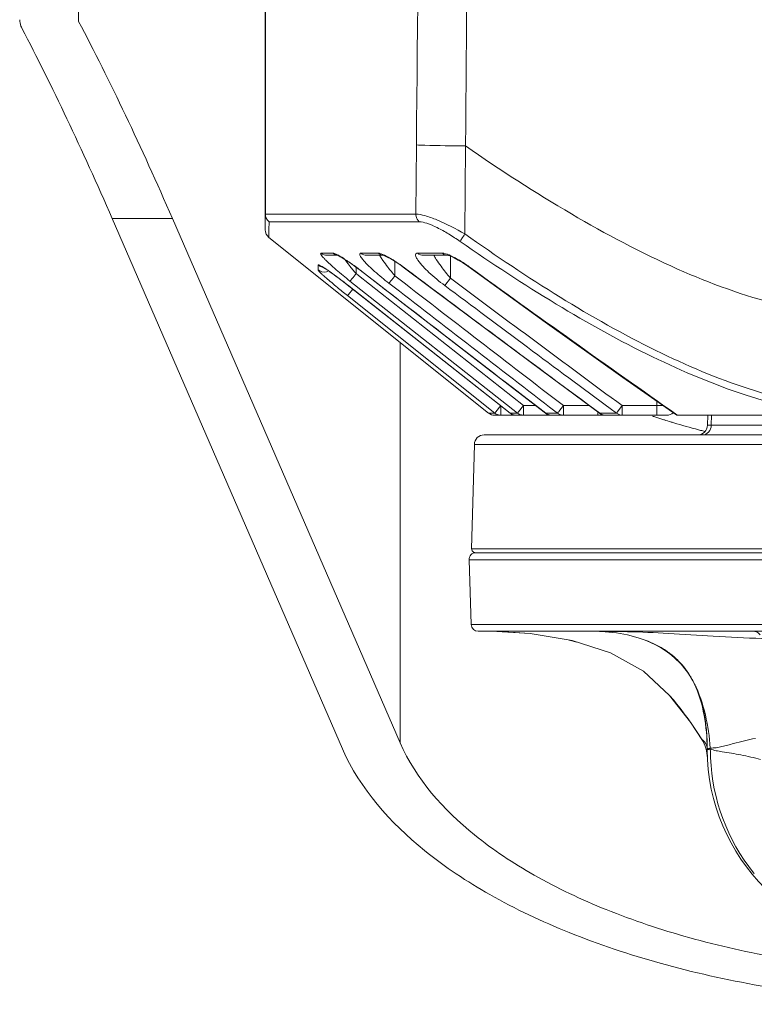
# Model space of a CAD drawing. Header units: millimetres. Extents: x 29035 to 30443, y 1864 to 2860.
# Tile 2 of 55: x 29307 to 29345, y 2124 to 2174. Entities that reach past the tile are written whole.
import ezdxf

# ---------------------------------------------------------------- set-up
doc = ezdxf.new("R2010")
doc.units = ezdxf.units.MM
doc.layers.add('\\M+5CFB8\\M+5CAB5\\M+5CFDF', color=7, linetype='Continuous', lineweight=13)

msp = doc.modelspace()

# ---------------------------------------------------------------- linework, layer by layer
at = {"layer": '\\M+5CFB8\\M+5CAB5\\M+5CFDF'}
for p, q in [((29310.344, 2173.549), (29310.344, 2244)), ((29319.85, 2163.741), (29319.85, 2219.825)), ((29319.844, 2162.941), (29319.844, 2209.215)), ((29327.509, 2163.741), (29327.54, 2167.26)), ((29330.011, 2162.729), (29330.045, 2167.208)), ((29315.122, 2163.511), (29312.052, 2163.511)), ((29312.052, 2163.511), (29323.78, 2136.509)), ((29326.712, 2136.827), (29315.122, 2163.511)), ((29319.844, 2163.741), (29327.509, 2163.741)), ((29320.034, 2162.932), (29320.036, 2163.351)), ((29327.678, 2163.351), (29320.036, 2163.351)), ((29331.208, 2153.61), (29320.029, 2162.553)), ((29320.032, 2162.551), (29320.034, 2162.932)), ((29323.284, 2161.751), (29322.694, 2161.751)), ((29323.527, 2161.641), (29323, 2161.641)), ((29323.329, 2161.744), (29323.284, 2161.751)), ((29323.504, 2161.651), (29323.555, 2161.629)), ((29325.591, 2161.751), (29324.717, 2161.751)), ((29325.848, 2161.641), (29325.016, 2161.641)), ((29325.653, 2161.743), (29325.591, 2161.751)), ((29325.658, 2161.641), (29325.832, 2161.381)), ((29325.848, 2161.644), (29325.851, 2161.643)), ((29325.887, 2161.641), (29325.887, 2161.641)), ((29326.056, 2161.555), (29326.238, 2161.455)), ((29328.863, 2161.751), (29327.607, 2161.751)), ((29329.147, 2161.641), (29327.896, 2161.641)), ((29328.935, 2161.744), (29328.863, 2161.751)), ((29329.28, 2161.596), (29329.272, 2160.486)), ((29329.286, 2161.594), (29329.459, 2161.515)), ((29322.535, 2161.148), (29322.534, 2160.973)), ((29322.712, 2161.074), (29322.749, 2161.055)), ((29322.978, 2161.345), (29323.251, 2161.09)), ((29324.467, 2160.827), (29324.468, 2161.036)), ((29326.449, 2161.326), (29326.447, 2160.935)), ((29330.22, 2161.04), (29330.231, 2161.055)), ((29322.534, 2160.973), (29322.534, 2160.897)), ((29322.616, 2160.844), (29322.534, 2160.897)), ((29324.467, 2160.711), (29324.467, 2160.827)), ((29324.467, 2160.711), (29324.584, 2160.618)), ((29324.584, 2160.618), (29332.99, 2153.992)), ((29324.747, 2160.826), (29324.75, 2160.831)), ((29326.447, 2160.935), (29326.445, 2160.599)), ((29327.014, 2160.932), (29327.019, 2160.942)), ((29329.272, 2160.486), (29328.981, 2160.105)), ((29324.035, 2160.129), (29324.036, 2160.131)), ((29332.311, 2153.61), (29324.036, 2160.131)), ((29324.159, 2160.329), (29332.684, 2153.61)), ((29324.081, 2159.646), (29324.033, 2159.59)), ((29324.033, 2159.59), (29331.527, 2153.61)), ((29324.299, 2159.914), (29324.081, 2159.646)), ((29326.712, 2157.207), (29326.712, 2136.827)), ((29331.838, 2153.992), (29331.576, 2153.667)), ((29331.838, 2153.501), (29331.838, 2153.992)), ((29332.99, 2153.992), (29332.738, 2153.675)), ((29332.99, 2153.501), (29332.99, 2153.992)), ((29332.99, 2153.992), (29333.614, 2153.992)), ((29335.022, 2153.992), (29334.782, 2153.682)), ((29335.022, 2153.501), (29335.022, 2153.992)), ((29335.022, 2153.992), (29336.332, 2153.992)), ((29338.01, 2153.992), (29337.775, 2153.677)), ((29338.009, 2153.992), (29339.783, 2153.992)), ((29338.01, 2153.501), (29338.01, 2153.992)), ((29339.783, 2153.992), (29339.785, 2154.209)), ((29339.783, 2153.992), (29339.783, 2153.501)), ((29331.208, 2153.61), (29331.527, 2153.61)), ((29331.52, 2153.501), (29337.094, 2153.501)), ((29331.576, 2153.667), (29331.527, 2153.61)), ((29332.311, 2153.61), (29332.307, 2153.61)), ((29332.684, 2153.61), (29332.311, 2153.61)), ((29332.738, 2153.675), (29332.684, 2153.61)), ((29334.123, 2153.61), (29334.115, 2153.607)), ((29334.724, 2153.61), (29334.123, 2153.61)), ((29334.588, 2153.715), (29334.724, 2153.61)), ((29334.76, 2153.655), (29334.724, 2153.61)), ((29334.961, 2153.505), (29335.014, 2153.501)), ((29335.014, 2153.501), (29335.022, 2153.501)), ((29336.778, 2153.662), (29336.778, 2153.501)), ((29336.871, 2153.61), (29336.858, 2153.603)), ((29337.723, 2153.61), (29336.87, 2153.61)), ((29337.161, 2153.501), (29340.283, 2153.501)), ((29337.411, 2153.84), (29337.723, 2153.61)), ((29337.775, 2153.677), (29337.724, 2153.61)), ((29340.789, 2153.501), (29371.344, 2153.501)), ((29340.829, 2153.501), (29340.802, 2153.52)), ((29342.367, 2153.501), (29342.356, 2152.99)), ((29342.553, 2152.99), (29342.565, 2153.501)), ((29340.128, 2153.271), (29340.168, 2153.259)), ((29342.356, 2152.99), (29342.553, 2152.99)), ((29342.553, 2152.99), (29349.225, 2152.99)), ((29330.989, 2152.501), (29486.7, 2152.501)), ((29330.489, 2152.014), (29330.35, 2146.706)), ((29330.489, 2152.014), (29373.092, 2152.014)), ((29373.059, 2146.706), (29330.35, 2146.706)), ((29330.55, 2146.501), (29487.14, 2146.501)), ((29332.107, 2146.501), (29443.922, 2146.501)), ((29330.333, 2142.839), (29330.217, 2146.139)), ((29330.217, 2146.139), (29372.852, 2146.139)), ((29372.879, 2142.839), (29330.333, 2142.839)), ((29330.682, 2142.501), (29376.721, 2142.501)), ((29331.344, 2142.501), (29331.932, 2142.47)), ((29331.344, 2142.501), (29331.932, 2142.47)), ((29331.932, 2142.47), (29332.57, 2142.435)), ((29331.932, 2142.47), (29332.57, 2142.435)), ((29332.57, 2142.435), (29333.065, 2142.409)), ((29332.57, 2142.435), (29333.065, 2142.409)), ((29336.429, 2142.501), (29336.575, 2142.5)), ((29336.575, 2142.5), (29337.152, 2142.475)), ((29335.309, 2142.056), (29335.702, 2141.955)), ((29335.309, 2142.056), (29335.702, 2141.955)), ((29340.164, 2141.569), (29340.213, 2141.536)), ((29341.4, 2137.992), (29341.626, 2137.669)), ((29341.4, 2137.992), (29341.626, 2137.669)), ((29341.626, 2137.669), (29341.863, 2137.319)), ((29341.626, 2137.669), (29341.863, 2137.319)), ((29341.863, 2137.319), (29342.049, 2137.027)), ((29341.863, 2137.319), (29342.049, 2137.027)), ((29342.049, 2137.027), (29342.083, 2136.971)), ((29342.049, 2137.027), (29342.083, 2136.971)), ((29342.383, 2136.536), (29342.499, 2136.549)), ((29342.502, 2136.493), (29342.498, 2136.551))]:
    msp.add_line(p, q, dxfattribs=at)
for points in [[(29323.555, 2161.629), (29323.666, 2161.571), (29323.819, 2161.481)], [(29323.819, 2161.481), (29324.003, 2161.363), (29324.211, 2161.222), (29324.437, 2161.06), (29324.676, 2160.88)], [(29325.851, 2161.643), (29325.92, 2161.619), (29326.056, 2161.555)], [(29329.141, 2161.641), (29329.17, 2161.634), (29329.286, 2161.594)], [(29329.459, 2161.515), (29329.671, 2161.4), (29329.907, 2161.255), (29330.157, 2161.086)], [(29322.749, 2161.055), (29322.82, 2161.013), (29322.915, 2160.952), (29323.027, 2160.878), (29323.154, 2160.79)], [(29326.238, 2161.455), (29326.452, 2161.324), (29326.688, 2161.167), (29326.937, 2160.99)], [(29326.937, 2160.99), (29330.411, 2158.389), (29333.926, 2155.772), (29336.864, 2153.599)], [(29330.157, 2161.086), (29334.102, 2158.245), (29338.055, 2155.429), (29340.789, 2153.501)], [(29323.154, 2160.79), (29323.293, 2160.691), (29323.442, 2160.582), (29323.6, 2160.464), (29323.765, 2160.339), (29323.935, 2160.207)], [(29324.676, 2160.88), (29327.973, 2158.334), (29331.325, 2155.751), (29334.119, 2153.604)], [(29323.935, 2160.207), (29326.858, 2157.902), (29329.842, 2155.55), (29332.31, 2153.608)], [(29331.344, 2142.501), (29333.33, 2142.395), (29335.475, 2142.027), (29337.424, 2141.401), (29339.102, 2140.466), (29340.428, 2139.23), (29341.488, 2137.879), (29342.068, 2136.998)], [(29337.152, 2142.475), (29337.718, 2142.415), (29338.281, 2142.315), (29338.832, 2142.172), (29339.332, 2141.994), (29339.736, 2141.812), (29340.002, 2141.668), (29340.151, 2141.577), (29340.164, 2141.569)]]:
    msp.add_lwpolyline(points, dxfattribs=at)
for centre, radius, start, end in [((29320.344, 2162.941), 0.5, 180, 231.3402), ((29323.587, 2162.107), 0.466, 259.7565, 269.7429), ((29325.886, 2162.082), 0.441, 263.0751, 270.0144), ((29331.356, 2163.219), 3.322, 208.3401, 210.143), ((29326.492, 2164.949), 5.034, 224.1182, 225.7204), ((29334.585, 2169.411), 13.342, 216.7081, 218.3382), ((29337.181, 2171.452), 16.644, 218.3084, 220.194), ((29333.22, 2166.581), 9.035, 215.1457, 217.8909), ((29334.68, 2167.701), 10.875, 217.8218, 220.7773), ((29335.132, 2165.704), 7.846, 216.0956, 221.6812), ((29866.773, 2902.583), 915.282, 234.111919, 234.924564), ((31046.499, 4386.114), 2813.593, 232.270121, 232.511053), ((31024.658, 4356.552), 2775.993, 232.283886, 232.507344), ((30209.522, 3336.437), 1469.898, 233.102607, 233.581262), ((30182.739, 3299.669), 1423.427, 233.159732, 233.597949), ((29350.466, 2192.76), 42.414, 230.5526, 230.9873), ((31014.776, 4344.334), 2760.769, 232.290888, 232.512059), ((30183.592, 3301.394), 1425.798, 233.173687, 233.595754), ((29352.763, 2195.591), 46.059, 230.9841, 231.4093), ((29340.206, 2262.472), 108.481, 269.77672, 269.9425), ((29331.52, 2154.001), 0.5, 231.3402, 270), ((29331.838, 2153.999), 0.498, 257.0598, 269.9734), ((29332.62, 2154.003), 0.503, 231.4167, 241.6529), ((29332.622, 2153.994), 0.494, 230.9557, 243.9553), ((29332.619, 2154.002), 0.501, 241.6942, 255.6964), ((29332.619, 2154.003), 0.502, 255.743, 269.9647), ((29332.991, 2153.984), 0.484, 256.8848, 269.97), ((29334.43, 2153.98), 0.481, 230.2658, 243.4109), ((29334.425, 2153.971), 0.47, 243.4578, 255.838), ((29334.424, 2153.967), 0.466, 255.8881, 269.9632), ((29328.764, 2158.432), 7.666, 321.4579, 321.7113), ((29337.161, 2153.935), 0.434, 255.2684, 269.9505), ((29352.372, 2192.469), 41.065, 251.8057, 252.0661), ((29340.283, 2154.001), 0.5, 270, 310.8857), ((29352.559, 2193.049), 41.674, 252.0668, 252.6453), ((29352.801, 2193.823), 42.485, 252.7008, 253.1346), ((29352.938, 2194.273), 42.956, 253.1342, 253.3581), ((29353.327, 2195.595), 44.334, 253.3659, 255.0617), ((29341.856, 2153.001), 0.5, 269.9955, 358.6999), ((29330.989, 2152.001), 0.5, 90, 178.5), ((29353.722, 2197.052), 45.843, 255.0541, 255.3372), ((29353.803, 2197.363), 46.165, 255.3371, 255.4616), ((29330.567, 2146.151), 0.35, 90, 182), ((29330.55, 2146.701), 0.2, 178.5, 270), ((29330.682, 2142.851), 0.35, 182, 270), ((29336.427, 2130.844), 11.657, 89.8135, 90.0002), ((29336.427, 2130.844), 11.657, 89.8135, 90.0002), ((29337.467, 2137.761), 4.702, 26.5182, 33.5032), ((29337.467, 2137.761), 4.702, 26.5182, 33.5032), ((29340.357, 2135.962), 2, 2.5724, 31.1824), ((29340.342, 2136.479), 2.003, 0.1373, 1.1048), ((29352.344, 2136.501), 10, 180.0981, 270), ((29352.631, 2136.502), 10.129, 180.0479, 182.4886), ((29352.59, 2136.492), 10.088, 182.443, 218.5187), ((29352.469, 2136.407), 9.941, 218.5733, 218.9736)]:
    msp.add_arc(centre, radius, start, end, dxfattribs=at)
for centre, end_param in [((29315.122, 1974.251), -0.443663), ((29312.052, 1974.251), -0.447555)]:
    msp.add_ellipse(centre, major_axis=(-24.584, 218.491), ratio=0.185806, start_param=-0.544502, end_param=end_param, dxfattribs=at)
for points in [[(29327.54, 2167.26), (29327.766, 2192.674), (29327.998, 2218.087), (29328.238, 2243.501)], [(29330.045, 2167.208), (29330.221, 2190.417), (29330.401, 2213.626), (29330.586, 2236.835)], [(29319.844, 2163.741), (29319.844, 2163.596), (29319.921, 2163.44), (29320.036, 2163.351)], [(29320.036, 2163.351), (29319.924, 2163.441), (29319.85, 2163.597), (29319.85, 2163.741)], [(29323, 2161.641), (29322.892, 2161.641), (29322.778, 2161.682), (29322.694, 2161.751)], [(29323.505, 2161.649), (29323.425, 2161.663), (29323.346, 2161.699), (29323.284, 2161.751)], [(29325.016, 2161.641), (29324.91, 2161.641), (29324.798, 2161.683), (29324.717, 2161.751)], [(29325.833, 2161.644), (29325.746, 2161.655), (29325.658, 2161.694), (29325.591, 2161.751)], [(29327.896, 2161.641), (29327.793, 2161.641), (29327.685, 2161.683), (29327.607, 2161.751)], [(29329.147, 2161.641), (29329.046, 2161.641), (29328.939, 2161.684), (29328.863, 2161.751)], [(29322.709, 2161.06), (29322.646, 2161.078), (29322.586, 2161.108), (29322.535, 2161.148)], [(29330.231, 2161.055), (29330.068, 2161.172), (29329.902, 2161.284), (29329.73, 2161.388)], [(29323.073, 2160.844), (29322.937, 2160.775), (29322.752, 2160.775), (29322.616, 2160.844)], [(29331.527, 2153.61), (29331.585, 2153.564), (29331.655, 2153.53), (29331.727, 2153.514)], [(29332.619, 2153.501), (29332.546, 2153.501), (29332.471, 2153.518), (29332.405, 2153.55)], [(29332.684, 2153.61), (29332.741, 2153.564), (29332.81, 2153.53), (29332.881, 2153.513)], [(29334.424, 2153.501), (29334.315, 2153.501), (29334.201, 2153.54), (29334.115, 2153.608)], [(29334.724, 2153.61), (29334.792, 2153.554), (29334.879, 2153.515), (29334.967, 2153.504)], [(29337.16, 2153.501), (29337.054, 2153.501), (29336.943, 2153.538), (29336.858, 2153.603)], [(29337.051, 2153.515), (29336.985, 2153.532), (29336.922, 2153.566), (29336.871, 2153.61)], [(29337.724, 2153.61), (29337.801, 2153.543), (29337.908, 2153.501), (29338.01, 2153.501)], [(29339.185, 2142.051), (29339.493, 2141.931), (29339.792, 2141.782), (29340.072, 2141.606)]]:
    msp.add_open_spline(points, degree=3, dxfattribs=at)
for points, knots in [([(29307.458, 2173.199), (29307.44, 2173.234), (29307.376, 2173.372), (29307.344, 2173.525), (29307.344, 2173.637)], [0, 0, 0, 0, 0.262907, 1, 1, 1, 1]), ([(29327.54, 2167.26), (29327.684, 2167.254), (29328.518, 2167.226), (29329.354, 2167.215), (29330.045, 2167.208)], [0, 0, 0, 0, 0.172138, 1, 1, 1, 1]), ([(29350.622, 2158.5), (29349.062, 2158.517), (29345.684, 2159.034), (29340.588, 2160.91), (29335.297, 2163.727), (29331.797, 2165.988), (29330.045, 2167.208)], [0, 0, 0, 0, 0.206862, 0.448084, 0.716972, 1, 1, 1, 1]), ([(29330.011, 2162.729), (29329.55, 2162.996), (29328.881, 2163.346), (29328.032, 2163.657), (29327.664, 2163.74), (29327.509, 2163.741)], [0, 0, 0, 0, 0.588902, 0.828592, 1, 1, 1, 1]), ([(29327.509, 2163.741), (29327.509, 2163.704), (29327.523, 2163.56), (29327.598, 2163.422), (29327.678, 2163.351)], [0, 0, 0, 0, 0.257904, 1, 1, 1, 1]), ([(29327.678, 2163.351), (29327.812, 2163.351), (29328.131, 2163.265), (29328.628, 2163.046), (29329.195, 2162.728), (29329.58, 2162.476), (29329.775, 2162.341)], [0, 0, 0, 0, 0.171245, 0.41245, 0.696615, 1, 1, 1, 1]), ([(29330.011, 2162.729), (29329.957, 2162.651), (29329.874, 2162.525), (29329.791, 2162.398), (29329.766, 2162.347)], [0, 0, 0, 0, 0.62541, 1, 1, 1, 1]), ([(29330.011, 2162.729), (29331.594, 2161.609), (29334.752, 2159.49), (29339.552, 2156.771), (29344.229, 2154.781), (29347.372, 2154.028), (29348.861, 2153.854)], [0, 0, 0, 0, 0.276677, 0.542385, 0.786114, 1, 1, 1, 1]), ([(29329.775, 2162.341), (29331.37, 2161.234), (29334.554, 2159.141), (29339.385, 2156.451), (29344.086, 2154.465), (29347.241, 2153.691), (29348.739, 2153.501)], [0, 0, 0, 0, 0.276121, 0.541392, 0.78523, 1, 1, 1, 1]), ([(29322.694, 2161.751), (29322.686, 2161.751), (29322.671, 2161.749), (29322.662, 2161.725), (29322.673, 2161.698), (29322.703, 2161.642), (29322.774, 2161.556), (29322.839, 2161.485), (29322.878, 2161.444)], [0, 0, 0, 0, 0.055099, 0.09999, 0.168498, 0.271134, 0.577209, 1, 1, 1, 1]), ([(29323.562, 2161.642), (29323.539, 2161.654), (29323.463, 2161.693), (29323.386, 2161.729), (29323.329, 2161.744)], [0, 0, 0, 0, 0.308366, 1, 1, 1, 1]), ([(29324.032, 2161.352), (29323.99, 2161.38), (29323.836, 2161.482), (29323.679, 2161.578), (29323.562, 2161.642)], [0, 0, 0, 0, 0.277014, 1, 1, 1, 1]), ([(29324.717, 2161.751), (29324.695, 2161.751), (29324.636, 2161.728), (29324.673, 2161.619), (29324.742, 2161.513), (29324.812, 2161.425), (29324.854, 2161.377)], [0, 0, 0, 0, 0.138108, 0.303872, 0.595096, 1, 1, 1, 1]), ([(29326.461, 2161.333), (29326.312, 2161.429), (29326.052, 2161.583), (29325.775, 2161.718), (29325.653, 2161.743)], [0, 0, 0, 0, 0.587334, 1, 1, 1, 1]), ([(29327.607, 2161.751), (29327.576, 2161.751), (29327.507, 2161.741), (29327.483, 2161.631), (29327.536, 2161.518), (29327.585, 2161.435), (29327.618, 2161.389)], [0, 0, 0, 0, 0.201342, 0.37192, 0.633011, 1, 1, 1, 1]), ([(29328.482, 2161.55), (29328.505, 2161.512), (29328.602, 2161.352), (29328.708, 2161.197), (29328.792, 2161.082)], [0, 0, 0, 0, 0.23666, 1, 1, 1, 1]), ([(29329.73, 2161.388), (29329.587, 2161.474), (29329.332, 2161.613), (29329.058, 2161.724), (29328.935, 2161.744)], [0, 0, 0, 0, 0.572052, 1, 1, 1, 1]), ([(29323.108, 2160.825), (29323.033, 2160.878), (29322.896, 2160.97), (29322.741, 2161.071), (29322.631, 2161.128), (29322.591, 2161.151), (29322.535, 2161.162), (29322.535, 2161.148)], [0, 0, 0, 0, 0.412113, 0.735235, 0.853155, 0.936689, 1, 1, 1, 1]), ([(29323.251, 2161.09), (29323.32, 2161.028), (29323.617, 2160.767), (29323.922, 2160.516), (29324.159, 2160.329)], [0, 0, 0, 0, 0.234541, 1, 1, 1, 1]), ([(29324.75, 2160.831), (29324.69, 2160.877), (29324.455, 2161.057), (29324.214, 2161.229), (29324.032, 2161.352)], [0, 0, 0, 0, 0.257143, 1, 1, 1, 1]), ([(29324.854, 2161.377), (29325.026, 2161.179), (29325.448, 2160.78), (29325.894, 2160.411), (29326.144, 2160.217)], [0, 0, 0, 0, 0.453173, 1, 1, 1, 1]), ([(29327.019, 2160.942), (29326.882, 2161.045), (29326.697, 2161.177), (29326.508, 2161.303), (29326.461, 2161.333)], [0, 0, 0, 0, 0.755992, 1, 1, 1, 1]), ([(29327.618, 2161.389), (29327.777, 2161.161), (29328.223, 2160.714), (29328.702, 2160.313), (29328.981, 2160.105)], [0, 0, 0, 0, 0.44367, 1, 1, 1, 1]), ([(29322.534, 2160.897), (29322.534, 2160.885), (29322.562, 2160.853), (29322.608, 2160.799), (29322.688, 2160.722), (29322.75, 2160.665), (29322.784, 2160.633)], [0, 0, 0, 0, 0.099948, 0.308202, 0.613408, 1, 1, 1, 1]), ([(29322.784, 2160.633), (29322.835, 2160.587), (29323.076, 2160.374), (29323.323, 2160.168), (29323.518, 2160.008)], [0, 0, 0, 0, 0.21418, 1, 1, 1, 1]), ([(29324.036, 2160.131), (29323.956, 2160.194), (29323.651, 2160.431), (29323.342, 2160.662), (29323.108, 2160.825)], [0, 0, 0, 0, 0.262514, 1, 1, 1, 1]), ([(29324.467, 2160.711), (29324.399, 2160.624), (29324.295, 2160.499), (29324.197, 2160.368), (29324.159, 2160.329)], [0, 0, 0, 0, 0.6717, 1, 1, 1, 1]), ([(29326.445, 2160.599), (29326.41, 2160.554), (29326.31, 2160.427), (29326.214, 2160.296), (29326.144, 2160.217)], [0, 0, 0, 0, 0.348534, 1, 1, 1, 1]), ([(29342.093, 2152.501), (29342.21, 2152.501), (29342.459, 2152.614), (29342.551, 2152.865), (29342.553, 2152.99)], [0, 0, 0, 0, 0.485591, 1, 1, 1, 1]), ([(29345.121, 2142.131), (29344.297, 2142.166), (29342.712, 2142.247), (29340.433, 2142.401), (29338.362, 2142.491), (29337.051, 2142.501), (29336.437, 2142.501)], [0, 0, 0, 0, 0.284633, 0.547603, 0.788178, 1, 1, 1, 1]), ([(29344.718, 2142.501), (29344.779, 2142.501), (29344.906, 2142.466), (29345, 2142.376), (29345.037, 2142.323)], [0, 0, 0, 0, 0.483819, 1, 1, 1, 1]), ([(29340.072, 2141.606), (29340.411, 2141.393), (29341.041, 2140.879), (29341.496, 2140.206), (29341.68, 2139.85)], [0, 0, 0, 0, 0.50022, 1, 1, 1, 1]), ([(29340.213, 2141.536), (29340.527, 2141.327), (29341.105, 2140.83), (29341.518, 2140.188), (29341.68, 2139.849)], [0, 0, 0, 0, 0.500744, 1, 1, 1, 1]), ([(29340.4, 2141.409), (29340.571, 2141.279), (29340.935, 2140.959), (29341.239, 2140.58), (29341.388, 2140.356)], [0, 0, 0, 0, 0.444444, 1, 1, 1, 1]), ([(29340.4, 2141.409), (29340.571, 2141.279), (29340.935, 2140.959), (29341.239, 2140.58), (29341.388, 2140.356)], [0, 0, 0, 0, 0.444444, 1, 1, 1, 1]), ([(29341.674, 2139.86), (29341.709, 2139.791), (29341.856, 2139.478), (29342.063, 2138.897), (29342.235, 2138.109), (29342.327, 2137.306), (29342.344, 2136.769), (29342.344, 2136.501)], [0, 0, 0, 0, 0.067168, 0.300376, 0.533584, 0.766792, 1, 1, 1, 1]), ([(29341.674, 2139.86), (29341.709, 2139.791), (29341.856, 2139.478), (29342.063, 2138.897), (29342.235, 2138.109), (29342.327, 2137.306), (29342.344, 2136.769), (29342.344, 2136.501)], [0, 0, 0, 0, 0.067168, 0.300376, 0.533584, 0.766792, 1, 1, 1, 1]), ([(29342.344, 2136.521), (29342.333, 2137.09), (29342.243, 2138.227), (29341.927, 2139.337), (29341.68, 2139.85)], [0, 0, 0, 0, 0.500252, 1, 1, 1, 1]), ([(29342.499, 2136.551), (29342.458, 2137.119), (29342.303, 2138.25), (29341.94, 2139.344), (29341.68, 2139.849)], [0, 0, 0, 0, 0.500283, 1, 1, 1, 1]), ([(29340.425, 2139.234), (29340.515, 2139.133), (29340.858, 2138.731), (29341.173, 2138.31), (29341.4, 2137.992)], [0, 0, 0, 0, 0.25666, 1, 1, 1, 1]), ([(29340.425, 2139.234), (29340.515, 2139.133), (29340.858, 2138.731), (29341.173, 2138.31), (29341.4, 2137.992)], [0, 0, 0, 0, 0.25666, 1, 1, 1, 1]), ([(29342.068, 2136.998), (29342.07, 2136.998), (29342.077, 2136.989), (29342.095, 2136.98), (29342.124, 2136.955), (29342.19, 2136.898), (29342.294, 2136.763), (29342.341, 2136.613), (29342.344, 2136.521)], [0, 0, 0, 0, 0.012114, 0.04911, 0.113122, 0.207956, 0.512777, 1, 1, 1, 1]), ([(29342.499, 2136.551), (29342.548, 2136.559), (29342.648, 2136.559), (29342.848, 2136.572), (29343.096, 2136.625), (29343.389, 2136.703), (29343.772, 2136.81), (29344.236, 2136.936), (29344.61, 2137.013), (29344.794, 2137.039)], [0, 0, 0, 0, 0.063366, 0.127022, 0.255981, 0.385697, 0.514092, 0.762681, 1, 1, 1, 1]), ([(29356.029, 2123.511), (29352.355, 2123.511), (29346.921, 2123.954), (29340.036, 2125.489), (29335.413, 2127.026), (29331.359, 2128.936), (29327.153, 2131.706), (29324.662, 2134.479), (29323.78, 2136.509)], [0, 0, 0, 0, 0.303891, 0.447922, 0.582774, 0.706246, 0.816974, 1, 1, 1, 1]), ([(29326.712, 2136.827), (29327.513, 2134.982), (29329.778, 2132.461), (29333.602, 2129.943), (29337.287, 2128.206), (29341.49, 2126.809), (29347.749, 2125.413), (29352.689, 2125.011), (29356.029, 2125.011)], [0, 0, 0, 0, 0.183026, 0.293754, 0.417226, 0.552078, 0.696109, 1, 1, 1, 1]), ([(29342.344, 2136.518), (29342.344, 2136.52), (29342.352, 2136.534), (29342.37, 2136.534), (29342.383, 2136.536)], [0, 0, 0, 0, 0.136765, 1, 1, 1, 1]), ([(29342.345, 2136.484), (29342.345, 2136.487), (29342.365, 2136.486), (29342.388, 2136.491), (29342.441, 2136.491), (29342.479, 2136.493), (29342.502, 2136.494)], [0, 0, 0, 0, 0.065449, 0.254621, 0.567029, 1, 1, 1, 1]), ([(29342.502, 2136.493), (29342.601, 2136.475), (29342.795, 2136.414), (29343.315, 2136.338), (29344.074, 2136.211), (29344.726, 2136.06), (29345.063, 2135.981)], [0, 0, 0, 0, 0.115724, 0.233078, 0.602005, 1, 1, 1, 1])]:
    msp.add_open_spline(points, degree=3, knots=knots, dxfattribs=at)

doc.saveas('drawing.dxf')
